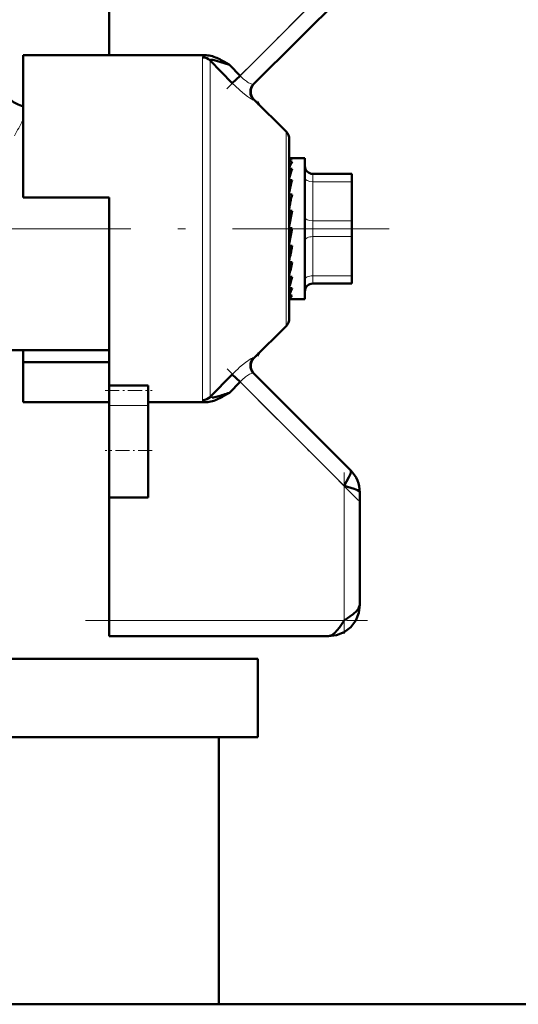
# Model space of a CAD drawing. Extents: x -1595 to 1972, y -1605 to 604.
# Tile 34 of 53: x 170 to 202, y -88 to -25. Entities that reach past the tile are written whole.
import ezdxf

# ---------------------------------------------------------------- set-up
doc = ezdxf.new("R2010")
doc.units = 0
doc.linetypes.add('DASHDOT', pattern=[18.5, 12, -3, 0.5, -3])

msp = doc.modelspace()

# ---------------------------------------------------------------- linework, layer by layer
at = {"color": 7, "lineweight": 50}
for p, q in [((176.065, -27.659), (176.065, -13.73)), ((185.284, -29.511), (191.772, -23.023)), ((170.565, -27.659), (170.565, -36.73)), ((176.065, -27.659), (170.565, -27.659)), ((182.256, -27.659), (176.065, -27.659)), ((183.927, -29.436), (182.524, -27.992)), ((183.395, -28.057), (183.572, -28.158)), ((183.572, -28.158), (183.725, -28.247)), ((183.725, -28.247), (183.747, -28.26)), ((183.747, -28.26), (184.422, -28.959)), ((183.927, -29.436), (184.422, -28.959)), ((187.36, -32.521), (185.312, -30.473)), ((185.475, -30.636), (185.511, -30.622)), ((185.514, -30.624), (185.506, -30.666)), ((185.511, -30.622), (185.514, -30.624)), ((185.631, -30.791), (185.514, -30.624)), ((187.565, -33.016), (187.565, -44.444)), ((187.587, -34.23), (187.565, -34.232)), ((187.565, -34.237), (187.742, -34.237)), ((187.565, -34.441), (187.742, -34.441)), ((187.587, -34.23), (188.565, -34.23)), ((188.565, -42.627), (188.565, -34.23)), ((187.565, -34.914), (187.742, -34.914)), ((187.565, -35.317), (187.575, -35.496)), ((187.565, -35.628), (187.742, -35.628)), ((189.065, -35.23), (191.565, -35.23)), ((191.565, -35.73), (191.565, -35.23)), ((191.565, -35.73), (191.565, -38.23)), ((187.565, -35.939), (187.591, -36.298)), ((187.565, -36.109), (187.586, -36.109)), ((191.565, -36.046), (191.565, -38.471)), ((170.565, -36.73), (176.065, -36.73)), ((176.065, -36.73), (176.065, -38.73)), ((187.565, -36.536), (187.742, -36.536)), ((187.565, -36.735), (187.616, -37.184)), ((187.742, -37.582), (187.565, -38.571)), ((187.565, -37.582), (187.742, -37.582)), ((187.565, -37.657), (187.654, -37.952)), ((187.675, -37.952), (187.654, -37.952)), ((191.565, -39.23), (191.565, -38.23)), ((176.065, -38.73), (176.065, -48.726)), ((187.742, -38.7), (187.565, -39.695)), ((187.565, -38.7), (187.742, -38.7)), ((187.565, -39.641), (187.654, -38.936)), ((187.654, -38.936), (187.696, -38.7)), ((191.565, -38.471), (191.565, -39.018)), ((191.565, -39.018), (191.565, -40.052)), ((191.565, -39.23), (191.565, -41.73)), ((187.565, -40.578), (187.623, -39.82)), ((187.565, -39.82), (187.742, -39.82)), ((191.565, -40.052), (191.565, -40.302)), ((191.565, -40.302), (191.565, -40.305)), ((191.565, -40.305), (191.565, -40.938)), ((187.565, -41.142), (187.589, -40.872)), ((187.565, -41.399), (187.596, -40.872)), ((187.565, -40.872), (187.742, -40.872)), ((187.565, -41.856), (187.569, -41.788)), ((187.565, -42.053), (187.578, -41.788)), ((187.565, -41.788), (187.742, -41.788)), ((191.565, -42.096), (191.565, -41.73)), ((191.565, -42.23), (191.565, -42.096)), ((187.565, -42.513), (187.742, -42.513)), ((187.742, -42.513), (187.703, -42.627)), ((188.565, -43.23), (188.565, -42.627)), ((191.565, -42.23), (189.065, -42.23)), ((187.565, -43), (187.742, -43)), ((187.565, -43.219), (187.742, -43.219)), ((187.687, -43.23), (188.565, -43.23)), ((187.36, -44.939), (185.312, -46.987)), ((169.631, -46.48), (176.065, -46.48)), ((170.565, -47.248), (170.565, -46.48)), ((185.511, -46.838), (185.475, -46.824)), ((185.506, -46.793), (185.514, -46.836)), ((185.514, -46.836), (185.511, -46.838)), ((185.514, -46.836), (185.631, -46.668)), ((170.565, -49.801), (170.565, -47.248)), ((176.065, -47.248), (170.565, -47.248)), ((182.524, -49.468), (183.927, -48.024)), ((183.927, -48.024), (184.422, -48.501)), ((191.479, -54.144), (185.284, -47.948)), ((176.065, -49.062), (176.065, -48.726)), ((176.065, -48.726), (178.565, -48.726)), ((178.565, -49.062), (178.565, -48.726)), ((183.747, -49.199), (184.422, -48.501)), ((176.065, -50.016), (176.065, -49.062)), ((178.565, -50.016), (178.565, -49.062)), ((182.524, -49.468), (182.522, -49.481)), ((183.66, -49.251), (183.395, -49.403)), ((183.747, -49.199), (183.66, -49.251)), ((176.065, -49.801), (170.565, -49.801)), ((176.065, -50.016), (176.065, -52.877)), ((178.565, -49.801), (182.256, -49.801)), ((178.565, -50.016), (178.565, -52.877)), ((176.065, -52.877), (176.065, -55.877)), ((178.565, -52.877), (178.565, -55.877)), ((176.065, -63.73), (176.065, -55.877)), ((178.565, -55.877), (176.065, -55.877)), ((192.065, -62.73), (192.065, -55.558)), ((176.065, -64.73), (176.065, -63.73)), ((190.065, -64.73), (176.065, -64.73)), ((165.325, -66.18), (185.565, -66.18)), ((185.565, -66.18), (185.565, -71.18)), ((164.9, -71.18), (185.565, -71.18)), ((183.065, -71.18), (183.065, -88.23)), ((487.565, -88.23), (165.015, -88.23)), ((183.065, -88.23), (217.315, -88.23))]:
    msp.add_line(p, q, dxfattribs=at)
at = {"color": 7, "linetype": 'DASHDOT', "lineweight": 18, "ltscale": 0.302371}
msp.add_line((183.579, -29.802), (192.131, -21.249), dxfattribs=at)
at = {"color": 7, "lineweight": 18}
for p, q in [((184.422, -28.959), (191.065, -22.316)), ((182.029, -38.73), (182.029, -27.792)), ((182.524, -27.992), (182.524, -38.73)), ((187.36, -38.73), (187.36, -32.521)), ((189.065, -35.73), (189.065, -35.23)), ((189.065, -35.73), (189.065, -38.23)), ((191.565, -35.73), (189.065, -35.73)), ((189.065, -39.23), (189.065, -38.23)), ((189.065, -38.23), (191.565, -38.23)), ((182.029, -49.667), (182.029, -38.73)), ((182.524, -38.73), (182.524, -49.468)), ((187.36, -44.939), (187.36, -38.73)), ((189.065, -39.23), (189.065, -41.73)), ((191.565, -39.23), (189.065, -39.23)), ((189.065, -42.096), (189.065, -41.73)), ((189.065, -41.73), (191.565, -41.73)), ((189.065, -42.23), (189.065, -42.096)), ((191.065, -55.144), (184.422, -48.501)), ((178.565, -50.016), (176.065, -50.016)), ((191.065, -63.73), (191.065, -55.144)), ((176.065, -63.73), (191.065, -63.73))]:
    msp.add_line(p, q, dxfattribs=at)
at = {"color": 7, "linetype": 'DASHDOT', "lineweight": 18}
msp.add_line((165.44, -38.73), (193.94, -38.73), dxfattribs=at)
at = {"color": 7, "linetype": 'DASHDOT', "lineweight": 18, "ltscale": 0.296929}
msp.add_line((191.99, -56.069), (183.592, -47.671), dxfattribs=at)
at = {"color": 7, "linetype": 'DASHDOT', "lineweight": 18, "ltscale": 0.075}
msp.add_line((175.815, -49.062), (178.815, -49.062), dxfattribs=at)
at = {"color": 7, "linetype": 'DASHDOT', "lineweight": 18, "ltscale": 0.075015}
msp.add_line((178.815, -52.877), (175.815, -52.877), dxfattribs=at)
at = {"color": 7, "linetype": 'DASHDOT', "lineweight": 18, "ltscale": 0.257574}
msp.add_line((191.065, -64.588), (191.065, -54.285), dxfattribs=at)
at = {"color": 7, "linetype": 'DASHDOT', "lineweight": 18, "ltscale": 0.45}
msp.add_line((174.565, -63.73), (192.565, -63.73), dxfattribs=at)
at = {"color": 7, "lineweight": 18}
for points in [[(182.256, -27.659), (182.09, -27.716), (182.048, -27.748), (182.035, -27.765), (182.029, -27.792)], [(185.284, -30.498), (185.278, -30.501), (185.258, -30.5), (185.144, -30.45), (184.892, -30.287), (184.602, -30.063), (183.927, -29.436)], [(185.179, -29.505), (185.243, -29.519), (185.265, -29.519), (185.279, -29.515), (185.284, -29.511)], [(184.394, -47.574), (184.763, -47.268), (185.141, -47.011)], [(185.141, -47.011), (185.241, -46.964), (185.272, -46.958), (185.281, -46.96), (185.284, -46.962)], [(185.284, -47.948), (185.28, -47.945), (185.267, -47.941), (185.249, -47.94), (185.179, -47.954)], [(182.522, -49.481), (182.529, -49.496), (182.54, -49.503), (182.573, -49.51), (182.652, -49.507)], [(182.091, -49.744), (182.042, -49.705), (182.031, -49.683), (182.029, -49.667)]]:
    msp.add_lwpolyline(points, dxfattribs=at)
at = {"color": 7, "lineweight": 50}
for points in [[(182.524, -27.992), (182.522, -27.976), (182.528, -27.965), (182.542, -27.956), (182.576, -27.949), (182.675, -27.955), (182.929, -28.01), (183.747, -28.26)], [(191.065, -55.144), (191.375, -54.588), (191.469, -54.375), (191.504, -54.234), (191.499, -54.179), (191.479, -54.144)], [(192.065, -55.558), (192.048, -55.51), (192.019, -55.478), (191.922, -55.415), (191.715, -55.331), (191.065, -55.144)], [(190.065, -64.73), (190.587, -64.667), (191.067, -64.474), (191.489, -64.154), (191.809, -63.732), (192.002, -63.252), (192.065, -62.73)], [(190.065, -64.73), (190.587, -64.667), (191.067, -64.474), (191.489, -64.154), (191.809, -63.732), (192.002, -63.252), (192.065, -62.73)], [(191.065, -63.73), (191.644, -63.337), (191.881, -63.122), (191.993, -62.973), (192.065, -62.73)], [(190.065, -64.73), (190.275, -64.676), (190.48, -64.525), (190.77, -64.178), (191.065, -63.73)]]:
    msp.add_lwpolyline(points, dxfattribs=at)
for centre, radius, start, end in [((182.235, -29.08), 1.422, 72.78179, 89.16386), ((181.861, -30.303), 2.701, 64.27076, 72.88336), ((180.431, -33.319), 6.039, 60.60729, 64.46854), ((171.065, -28.98), 2, 179.99928, 255.52438), ((185.779, -30.004), 0.699, 135.10669, 224.92091), ((185.806, -29.978), 0.699, 134.94293, 225.05628), ((186.865, -33.016), 0.7, 0, 45), ((189.867, -35.598), 2.42, 151.44313, 161.95172), ((196.047, -37.602), 8.73, 162.06661, 166.30533), ((189.065, -34.73), 0.5, 180.00001, 270), ((209.956, -40.959), 22.845, 166.50482, 168.55098), ((240.986, -47.195), 54.301, 168.67925, 169.6696), ((125.406, -28.581), 63.341, 348.91647, 349.77918), ((161.835, -35.742), 26.409, 346.97796, 348.80018), ((177.607, -39.409), 10.41, 343.06294, 346.78862), ((185.119, -41.748), 2.729, 333.67343, 341.20675), ((189.065, -42.73), 0.5, 90, 180.00001), ((187.688, -43.08), 0.15, 248.00655, 269.61846), ((187.686, -43.082), 0.148, 270.3147, 292.09231), ((186.865, -44.444), 0.7, 314.9998, 360), ((185.779, -47.455), 0.699, 135.07909, 224.89331), ((185.807, -47.482), 0.7, 135, 225), ((182.234, -46.791), 2.748, 278.75975, 285.61429), ((181.861, -47.156), 2.701, 287.11405, 295.72412), ((180.44, -40.088), 9.688, 285.16155, 287.49439), ((180.428, -44.136), 6.045, 295.53129, 299.38971), ((179.404, -36.487), 13.434, 287.08854, 288.86056), ((182.235, -48.381), 1.42, 270.82612, 287.22904), ((190.081, -55.552), 1.984, 359.80797, 45.19203), ((190.081, -55.552), 1.984, 359.80797, 45.192)]:
    msp.add_arc(centre, radius, start, end, dxfattribs=at)
at = {"color": 7, "lineweight": 18}
for centre, radius, start, end in [((186.525, -26.991), 2.88, 223.09241, 230.68343), ((186.081, -27.534), 2.179, 230.67034, 239.30481), ((185.683, -28.19), 1.411, 239.6305, 244.93191), ((185.417, -28.77), 0.773, 244.57428, 252.11679), ((185.319, -30.509), 0.0369, 101.24218, 163.47229), ((188.884, -42.398), 21.159, 149.97008, 153.0313), ((185.318, -46.953), 0.0349, 194.75919, 261.04944), ((190.108, -53.984), 8.586, 131.71228, 136.03951), ((186.525, -50.468), 2.88, 129.31527, 136.90739), ((186.084, -49.929), 2.183, 120.70189, 129.31915), ((185.682, -49.268), 1.409, 115.06275, 120.3745), ((185.417, -48.69), 0.773, 107.88208, 115.42614), ((182.378, -49.172), 0.64, 243.33889, 258.99901)]:
    msp.add_arc(centre, radius, start, end, dxfattribs=at)
at = {"color": 7, "lineweight": 50}
for centre, major_axis, ratio, start_param, end_param in [((182.029, -28.473), (-0.7, 0), 0.972234, 3.926989, 4.712389), ((187.653, -37.544), (-0.137, -3.314), 0.200914, 3.215135, 3.475241), ((187.653, -39.906), (-0.171, -3.323), 0.198029, 0.123736, 0.383842), ((182.029, -48.987), (0.7, 0), 0.972233, 4.712389, 5.497789)]:
    msp.add_ellipse(centre, major_axis=major_axis, ratio=ratio, start_param=start_param, end_param=end_param, dxfattribs=at)
at = {"color": 7, "lineweight": 18}
for centre, major_axis, start_param, end_param in [((189.065, -35.48), (-0.5, 0), 0, 1.570796), ((189.065, -37.98), (-0.5, 0), 0, 1.570796), ((189.065, -39.48), (0.5, 0), 1.570796, 3.141593), ((189.065, -41.98), (0.5, 0), 1.570796, 3.141593)]:
    msp.add_ellipse(centre, major_axis=major_axis, ratio=0.5, start_param=start_param, end_param=end_param, dxfattribs=at)

doc.saveas('drawing.dxf')
